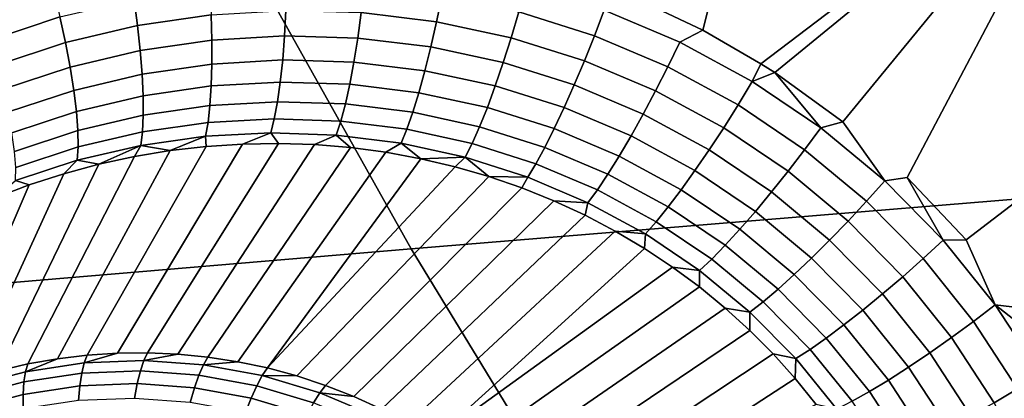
# Model space of a CAD drawing. Header units: metres. Extents: x -240 to 45, y -77 to 27.
# Tile 107 of 256: x -210.121 to -208.667, y -10.607 to -10.048. Entities that reach past the tile are written whole.
import ezdxf

# ---------------------------------------------------------------- set-up
doc = ezdxf.new("R2010")
doc.units = ezdxf.units.M
doc.layers.add('solid_102011X2', color=7, linetype='CONTINUOUS')

msp = doc.modelspace()

# ---------------------------------------------------------------- linework, layer by layer
at = {"layer": 'solid_102011X2'}
for points in [[(-209.11261, -10.063461, 270.569214), (-209.223923, -10.010486, 270.584839), (-208.995163, -9.60216, 270.499695)], [(-209.11261, -10.063461, 270.569214), (-208.995163, -9.60216, 270.499695), (-208.51825, -9.72712, 270.427612), (-209.026672, -10.113288, 270.556641)], [(-208.399078, -9.70048, 314.492523), (-209.863617, -9.813901, 312.890839), (-209.542786, -10.386547, 312.645905), (-208.08316, -10.266387, 314.249146)], [(-209.006302, -10.12637, 270.553558), (-209.026672, -10.113288, 270.556641), (-208.51825, -9.72712, 270.427612)], [(-208.905533, -10.199055, 270.537689), (-209.006302, -10.12637, 270.553558), (-208.51825, -9.72712, 270.427612)], [(-208.843781, -10.286234, 270.52774), (-208.905533, -10.199055, 270.537689), (-208.51825, -9.72712, 270.427612), (-208.810974, -10.281314, 270.521454)], [(-208.810974, -10.281314, 270.521454), (-208.51825, -9.72712, 270.427612), (-208.274811, -10.029978, 270.390778), (-208.723434, -10.372958, 270.50473)], [(-209.863617, -9.813901, 312.890839), (-211.319611, -9.92955, 311.290192), (-210.993881, -10.509097, 311.04361), (-209.542786, -10.386547, 312.645905)], [(-209.505356, -10.051239, 270.613831), (-209.616547, -10.037799, 270.629395), (-209.611954, -9.998597, 270.637634), (-209.497375, -10.01245, 270.62146)], [(-209.272324, -10.071971, 270.590332), (-209.383804, -10.036863, 270.605743), (-209.372955, -9.998057, 270.607391), (-209.258026, -10.034277, 270.59137)], [(-210.061447, -10.044152, 270.711212), (-210.167587, -10.079202, 270.732513), (-210.180298, -10.041491, 270.739044), (-210.071014, -10.005407, 270.71701)], [(-209.838165, -10.040893, 270.66272), (-209.946869, -10.056861, 270.680878), (-209.952087, -10.018229, 270.691193), (-209.840195, -10.001784, 270.672333)], [(-209.395187, -10.074913, 270.598755), (-209.505356, -10.051239, 270.613831), (-209.497375, -10.01245, 270.62146), (-209.383804, -10.036863, 270.605743)], [(-209.258026, -10.034277, 270.59137), (-209.223923, -10.010486, 270.584839), (-209.11261, -10.063461, 270.569214), (-209.146423, -10.081471, 270.575531)], [(-209.946869, -10.056861, 270.680878), (-210.053131, -10.082043, 270.700195), (-210.061447, -10.044152, 270.711212), (-209.952087, -10.018229, 270.691193)], [(-209.837112, -10.078423, 270.64801), (-209.942825, -10.093924, 270.665497), (-209.946869, -10.056861, 270.680878), (-209.838165, -10.040893, 270.66272)], [(-209.729828, -10.072174, 270.631531), (-209.837112, -10.078423, 270.64801), (-209.838165, -10.040893, 270.66272), (-209.727783, -10.034436, 270.645599)], [(-209.621765, -10.075465, 270.615936), (-209.729828, -10.072174, 270.631531), (-209.727783, -10.034436, 270.645599), (-209.616547, -10.037799, 270.629395)], [(-209.513809, -10.088534, 270.601044), (-209.621765, -10.075465, 270.615936), (-209.616547, -10.037799, 270.629395), (-209.505356, -10.051239, 270.613831)], [(-209.287109, -10.108947, 270.583954), (-209.395187, -10.074913, 270.598755), (-209.383804, -10.036863, 270.605743), (-209.272324, -10.071971, 270.590332)], [(-209.164078, -10.11772, 270.575073), (-209.272324, -10.071971, 270.590332), (-209.258026, -10.034277, 270.59137), (-209.146423, -10.081471, 270.575531)], [(-208.680664, -10.469327, 270.495178), (-208.723434, -10.372958, 270.50473), (-208.274811, -10.029978, 270.390778), (-208.643875, -10.473516, 270.487549)], [(-210.053131, -10.082043, 270.700195), (-210.156281, -10.116096, 270.720795), (-210.167587, -10.079202, 270.732513), (-210.061447, -10.044152, 270.711212)], [(-209.942825, -10.093924, 270.665497), (-210.046188, -10.118394, 270.684174), (-210.053131, -10.082043, 270.700195), (-209.946869, -10.056861, 270.680878)], [(-209.406906, -10.111522, 270.586578), (-209.513809, -10.088534, 270.601044), (-209.505356, -10.051239, 270.613831), (-209.395187, -10.074913, 270.598755)], [(-209.73262, -10.107664, 270.61261), (-209.837051, -10.113696, 270.628448), (-209.837112, -10.078423, 270.64801), (-209.729828, -10.072174, 270.631531)], [(-209.627502, -10.110915, 270.597595), (-209.73262, -10.107664, 270.61261), (-209.729828, -10.072174, 270.631531), (-209.621765, -10.075465, 270.615936)], [(-209.18219, -10.153279, 270.569244), (-209.287109, -10.108947, 270.583954), (-209.272324, -10.071971, 270.590332), (-209.164078, -10.11772, 270.575073)], [(-209.039352, -10.13946, 270.559723), (-209.146423, -10.081471, 270.575531), (-209.11261, -10.063461, 270.569214), (-209.026672, -10.113288, 270.556641)], [(-210.046188, -10.118394, 270.684174), (-210.146561, -10.151511, 270.704132), (-210.156281, -10.116096, 270.720795), (-210.053131, -10.082043, 270.700195)], [(-209.837051, -10.113696, 270.628448), (-209.940033, -10.128745, 270.645355), (-209.942825, -10.093924, 270.665497), (-209.837112, -10.078423, 270.64801)], [(-209.522568, -10.123662, 270.583252), (-209.627502, -10.110915, 270.597595), (-209.621765, -10.075465, 270.615936), (-209.513809, -10.088534, 270.601044)], [(-209.302094, -10.144535, 270.572327), (-209.406906, -10.111522, 270.586578), (-209.395187, -10.074913, 270.598755), (-209.287109, -10.108947, 270.583954)], [(-209.060287, -10.173929, 270.559784), (-209.164078, -10.11772, 270.575073), (-209.146423, -10.081471, 270.575531), (-209.039352, -10.13946, 270.559723)], [(-209.940033, -10.128745, 270.645355), (-210.040771, -10.152551, 270.663422), (-210.046188, -10.118394, 270.684174), (-209.942825, -10.093924, 270.665497)], [(-209.418747, -10.146026, 270.569366), (-209.522568, -10.123662, 270.583252), (-209.513809, -10.088534, 270.601044), (-209.406906, -10.111522, 270.586578)], [(-209.838013, -10.146075, 270.604431), (-209.938538, -10.160699, 270.620789), (-209.940033, -10.128745, 270.645355), (-209.837051, -10.113696, 270.628448)], [(-209.736115, -10.140265, 270.589111), (-209.838013, -10.146075, 270.604431), (-209.837051, -10.113696, 270.628448), (-209.73262, -10.107664, 270.61261)], [(-209.633652, -10.143507, 270.574677), (-209.736115, -10.140265, 270.589111), (-209.73262, -10.107664, 270.61261), (-209.627502, -10.110915, 270.597595)], [(-209.531479, -10.155989, 270.560852), (-209.633652, -10.143507, 270.574677), (-209.627502, -10.110915, 270.597595), (-209.522568, -10.123662, 270.583252)], [(-209.317017, -10.178094, 270.555695), (-209.418747, -10.146026, 270.569366), (-209.406906, -10.111522, 270.586578), (-209.302094, -10.144535, 270.572327)], [(-209.200409, -10.187508, 270.558167), (-209.302094, -10.144535, 270.572327), (-209.287109, -10.108947, 270.583954), (-209.18219, -10.153279, 270.569244)], [(-209.039352, -10.13946, 270.559723), (-209.026672, -10.113288, 270.556641), (-209.006302, -10.12637, 270.553558)], [(-210.040771, -10.152551, 270.663422), (-210.138626, -10.184803, 270.6828), (-210.146561, -10.151511, 270.704132), (-210.046188, -10.118394, 270.684174)], [(-209.938538, -10.160699, 270.620789), (-210.036957, -10.183894, 270.638336), (-210.040771, -10.152551, 270.663422), (-209.940033, -10.128745, 270.645355)], [(-209.430481, -10.177803, 270.547485), (-209.531479, -10.155989, 270.560852), (-209.522568, -10.123662, 270.583252), (-209.418747, -10.146026, 270.569366)], [(-209.081619, -10.207732, 270.554474), (-209.18219, -10.153279, 270.569244), (-209.164078, -10.11772, 270.575073), (-209.060287, -10.173929, 270.559784)], [(-208.93808, -10.207919, 270.543793), (-209.039352, -10.13946, 270.559723), (-209.006302, -10.12637, 270.553558)], [(-208.93808, -10.207919, 270.543793), (-209.006302, -10.12637, 270.553558), (-208.905533, -10.199055, 270.537689)], [(-209.74025, -10.169388, 270.561523), (-209.839935, -10.174975, 270.576385), (-209.838013, -10.146075, 270.604431), (-209.736115, -10.140265, 270.589111)], [(-209.640121, -10.172653, 270.547546), (-209.74025, -10.169388, 270.561523), (-209.736115, -10.140265, 270.589111), (-209.633652, -10.143507, 270.574677)], [(-209.54039, -10.184928, 270.534241), (-209.640121, -10.172653, 270.547546), (-209.633652, -10.143507, 270.574677), (-209.531479, -10.155989, 270.560852)], [(-209.218414, -10.219787, 270.542053), (-209.317017, -10.178094, 270.555695), (-209.302094, -10.144535, 270.572327), (-209.200409, -10.187508, 270.558167)], [(-208.962128, -10.240287, 270.544312), (-209.060287, -10.173929, 270.559784), (-209.039352, -10.13946, 270.559723), (-208.93808, -10.207919, 270.543793)], [(-210.036957, -10.183894, 270.638336), (-210.132614, -10.215372, 270.657196), (-210.138626, -10.184803, 270.6828), (-210.040771, -10.152551, 270.663422)], [(-209.839935, -10.174975, 270.576385), (-209.938385, -10.189205, 270.592255), (-209.938538, -10.160699, 270.620789), (-209.838013, -10.146075, 270.604431)], [(-209.441925, -10.206279, 270.521332), (-209.54039, -10.184928, 270.534241), (-209.531479, -10.155989, 270.560852), (-209.430481, -10.177803, 270.547485)], [(-209.331619, -10.209016, 270.534332), (-209.430481, -10.177803, 270.547485), (-209.418747, -10.146026, 270.569366), (-209.317017, -10.178094, 270.555695)], [(-209.102982, -10.240258, 270.543915), (-209.200409, -10.187508, 270.558167), (-209.18219, -10.153279, 270.569244), (-209.081619, -10.207732, 270.554474)], [(-209.938385, -10.189205, 270.592255), (-210.034836, -10.211859, 270.609375), (-210.036957, -10.183894, 270.638336), (-209.938538, -10.160699, 270.620789)], [(-209.744965, -10.194506, 270.530334), (-209.842804, -10.199874, 270.544769), (-209.839935, -10.174975, 270.576385), (-209.74025, -10.169388, 270.561523)], [(-209.64679, -10.197826, 270.516754), (-209.744965, -10.194506, 270.530334), (-209.74025, -10.169388, 270.561523), (-209.640121, -10.172653, 270.547546)], [(-209.549133, -10.209959, 270.503845), (-209.64679, -10.197826, 270.516754), (-209.640121, -10.172653, 270.547546), (-209.54039, -10.184928, 270.534241)], [(-208.986557, -10.272001, 270.53949), (-209.081619, -10.207732, 270.554474), (-209.060287, -10.173929, 270.559784), (-208.962128, -10.240287, 270.544312)], [(-210.034836, -10.211859, 270.609375), (-210.128616, -10.242666, 270.627777), (-210.132614, -10.215372, 270.657196), (-210.036957, -10.183894, 270.638336)], [(-209.842804, -10.199874, 270.544769), (-209.93956, -10.213749, 270.560303), (-209.938385, -10.189205, 270.592255), (-209.839935, -10.174975, 270.576385)], [(-209.452835, -10.230938, 270.491333), (-209.549133, -10.209959, 270.503845), (-209.54039, -10.184928, 270.534241), (-209.441925, -10.206279, 270.521332)], [(-209.345627, -10.236743, 270.508606), (-209.441925, -10.206279, 270.521332), (-209.430481, -10.177803, 270.547485), (-209.331619, -10.209016, 270.534332)], [(-209.23587, -10.249534, 270.521149), (-209.331619, -10.209016, 270.534332), (-209.317017, -10.178094, 270.555695), (-209.218414, -10.219787, 270.542053)], [(-209.123993, -10.27092, 270.528259), (-209.218414, -10.219787, 270.542053), (-209.200409, -10.187508, 270.558167), (-209.102982, -10.240258, 270.543915)], [(-209.93956, -10.213749, 270.560303), (-210.034424, -10.23594, 270.577026), (-210.034836, -10.211859, 270.609375), (-209.938385, -10.189205, 270.592255)], [(-209.846588, -10.220322, 270.510223), (-209.942047, -10.233889, 270.525452), (-209.93956, -10.213749, 270.560303), (-209.842804, -10.199874, 270.544769)], [(-209.750153, -10.215166, 270.496094), (-209.846588, -10.220322, 270.510223), (-209.842804, -10.199874, 270.544769), (-209.744965, -10.194506, 270.530334)], [(-209.653534, -10.218573, 270.482849), (-209.750153, -10.215166, 270.496094), (-209.744965, -10.194506, 270.530334), (-209.64679, -10.197826, 270.516754)], [(-209.557541, -10.230628, 270.470245), (-209.653534, -10.218573, 270.482849), (-209.64679, -10.197826, 270.516754), (-209.549133, -10.209959, 270.503845)], [(-208.843781, -10.286234, 270.52774), (-208.93808, -10.207919, 270.543793), (-208.905533, -10.199055, 270.537689)], [(-210.034424, -10.23594, 270.577026), (-210.12674, -10.266191, 270.595062), (-210.128616, -10.242666, 270.627777), (-210.034836, -10.211859, 270.609375)], [(-209.942047, -10.233889, 270.525452), (-210.035751, -10.2557, 270.541901), (-210.034424, -10.23594, 270.577026), (-209.93956, -10.213749, 270.560303)], [(-209.846588, -10.220322, 270.510223), (-209.750153, -10.215166, 270.496094), (-209.792007, -10.231732, 270.465027), (-209.845413, -10.235257, 270.4729)], [(-209.750153, -10.215166, 270.496094), (-209.738602, -10.230844, 270.457458), (-209.792007, -10.231732, 270.465027)], [(-209.750153, -10.215166, 270.496094), (-209.653534, -10.218573, 270.482849), (-209.685425, -10.232603, 270.450195), (-209.738602, -10.230844, 270.457458)], [(-209.463043, -10.251336, 270.458099), (-209.557541, -10.230628, 270.470245), (-209.549133, -10.209959, 270.503845), (-209.452835, -10.230938, 270.491333)], [(-209.358795, -10.260774, 270.479004), (-209.452835, -10.230938, 270.491333), (-209.441925, -10.206279, 270.521332), (-209.345627, -10.236743, 270.508606)], [(-209.252472, -10.27621, 270.49588), (-209.345627, -10.236743, 270.508606), (-209.331619, -10.209016, 270.534332), (-209.23587, -10.249534, 270.521149)], [(-209.010941, -10.302489, 270.529358), (-209.102982, -10.240258, 270.543915), (-209.081619, -10.207732, 270.554474), (-208.986557, -10.272001, 270.53949)], [(-208.870758, -10.316196, 270.528687), (-208.962128, -10.240287, 270.544312), (-208.93808, -10.207919, 270.543793), (-208.843781, -10.286234, 270.52774)], [(-209.792007, -10.231732, 270.465027), (-209.976654, -10.540278, 269.606018), (-210.021072, -10.543218, 269.615295), (-209.845413, -10.235257, 270.4729)], [(-209.738602, -10.230844, 270.457458), (-209.932098, -10.539794, 269.596924), (-209.976654, -10.540278, 269.606018), (-209.792007, -10.231732, 270.465027)], [(-209.846588, -10.220322, 270.510223), (-209.898682, -10.241431, 270.48111), (-209.942047, -10.233889, 270.525452)], [(-209.685425, -10.232603, 270.450195), (-209.887543, -10.541765, 269.588013), (-209.932098, -10.539794, 269.596924), (-209.738602, -10.230844, 270.457458)], [(-209.846588, -10.220322, 270.510223), (-209.845413, -10.235257, 270.4729), (-209.898682, -10.241431, 270.48111)], [(-209.653534, -10.218573, 270.482849), (-209.632599, -10.236971, 270.443207), (-209.685425, -10.232603, 270.450195)], [(-209.653534, -10.218573, 270.482849), (-209.557541, -10.230628, 270.470245), (-209.580322, -10.243933, 270.436401), (-209.632599, -10.236971, 270.443207)], [(-209.557541, -10.230628, 270.470245), (-209.528748, -10.253428, 270.42981), (-209.580322, -10.243933, 270.436401)], [(-209.463043, -10.251336, 270.458099), (-209.528748, -10.253428, 270.42981), (-209.557541, -10.230628, 270.470245)], [(-209.37088, -10.280675, 270.446106), (-209.463043, -10.251336, 270.458099), (-209.452835, -10.230938, 270.491333), (-209.358795, -10.260774, 270.479004)], [(-209.144257, -10.299162, 270.507812), (-209.23587, -10.249534, 270.521149), (-209.218414, -10.219787, 270.542053), (-209.123993, -10.27092, 270.528259)], [(-210.035751, -10.2557, 270.541901), (-210.126984, -10.285522, 270.559692), (-210.12674, -10.266191, 270.595062), (-210.034424, -10.23594, 270.577026)], [(-209.898682, -10.241431, 270.48111), (-210.065247, -10.548602, 269.624695), (-210.109024, -10.556417, 269.634186), (-209.951599, -10.250216, 270.489746)], [(-209.845413, -10.235257, 270.4729), (-210.021072, -10.543218, 269.615295), (-210.065247, -10.548602, 269.624695), (-209.898682, -10.241431, 270.48111)], [(-209.942047, -10.233889, 270.525452), (-210.004059, -10.261607, 270.498779), (-210.035751, -10.2557, 270.541901)], [(-209.942047, -10.233889, 270.525452), (-209.951599, -10.250216, 270.489746), (-210.004059, -10.261607, 270.498779)], [(-209.942047, -10.233889, 270.525452), (-209.898682, -10.241431, 270.48111), (-209.951599, -10.250216, 270.489746)], [(-209.632599, -10.236971, 270.443207), (-209.843124, -10.546186, 269.579315), (-209.887543, -10.541765, 269.588013), (-209.685425, -10.232603, 270.450195)], [(-209.632599, -10.236971, 270.443207), (-209.580322, -10.243933, 270.436401), (-209.798965, -10.553045, 269.570862), (-209.843124, -10.546186, 269.579315)], [(-209.580322, -10.243933, 270.436401), (-209.528748, -10.253428, 270.42981), (-209.755203, -10.56232, 269.562683), (-209.798965, -10.553045, 269.570862)], [(-209.267914, -10.299334, 270.466675), (-209.358795, -10.260774, 270.479004), (-209.345627, -10.236743, 270.508606), (-209.252472, -10.27621, 270.49588)], [(-209.034821, -10.331198, 270.51416), (-209.123993, -10.27092, 270.528259), (-209.102982, -10.240258, 270.543915), (-209.010941, -10.302489, 270.529358)], [(-208.898102, -10.345508, 270.524261), (-208.986557, -10.272001, 270.53949), (-208.962128, -10.240287, 270.544312), (-208.870758, -10.316196, 270.528687)], [(-209.951599, -10.250216, 270.489746), (-210.109024, -10.556417, 269.634186), (-210.152298, -10.566638, 269.643768), (-210.004059, -10.261607, 270.498779)], [(-210.126984, -10.285522, 270.559692), (-210.035751, -10.2557, 270.541901), (-210.055862, -10.275557, 270.50824), (-210.106903, -10.292038, 270.518127)], [(-210.035751, -10.2557, 270.541901), (-210.004059, -10.261607, 270.498779), (-210.055862, -10.275557, 270.50824)], [(-209.528748, -10.253428, 270.42981), (-209.478027, -10.265423, 270.423309), (-209.755203, -10.56232, 269.562683)], [(-209.463043, -10.251336, 270.458099), (-209.478027, -10.265423, 270.423309), (-209.528748, -10.253428, 270.42981)], [(-209.463043, -10.251336, 270.458099), (-209.428299, -10.279841, 270.416931), (-209.478027, -10.265423, 270.423309)], [(-209.37088, -10.280675, 270.446106), (-209.428299, -10.279841, 270.416931), (-209.463043, -10.251336, 270.458099)], [(-209.281921, -10.318487, 270.434052), (-209.37088, -10.280675, 270.446106), (-209.358795, -10.260774, 270.479004), (-209.267914, -10.299334, 270.466675)], [(-209.163406, -10.324475, 270.482941), (-209.252472, -10.27621, 270.49588), (-209.23587, -10.249534, 270.521149), (-209.144257, -10.299162, 270.507812)], [(-210.055862, -10.275557, 270.50824), (-210.194916, -10.579236, 269.653412), (-210.236771, -10.594174, 269.663086), (-210.106903, -10.292038, 270.518127)], [(-210.004059, -10.261607, 270.498779), (-210.152298, -10.566638, 269.643768), (-210.194916, -10.579236, 269.653412), (-210.055862, -10.275557, 270.50824)], [(-209.428299, -10.279841, 270.416931), (-209.71196, -10.573985, 269.554779), (-209.755203, -10.56232, 269.562683), (-209.478027, -10.265423, 270.423309)], [(-208.08316, -10.266387, 314.249146), (-209.542786, -10.386547, 312.645905), (-209.204025, -10.94313, 312.387268), (-207.749603, -10.816398, 313.992188)], [(-209.057785, -10.357611, 270.49411), (-209.144257, -10.299162, 270.507812), (-209.123993, -10.27092, 270.528259), (-209.034821, -10.331198, 270.51416)], [(-208.925308, -10.373638, 270.514557), (-209.010941, -10.302489, 270.529358), (-208.986557, -10.272001, 270.53949), (-208.898102, -10.345508, 270.524261)], [(-210.126984, -10.285522, 270.559692), (-210.106903, -10.292038, 270.518127), (-210.157013, -10.310994, 270.528473)], [(-209.3797, -10.296629, 270.410583), (-209.669357, -10.588005, 269.547211), (-209.71196, -10.573985, 269.554779), (-209.428299, -10.279841, 270.416931)], [(-209.37088, -10.280675, 270.446106), (-209.3797, -10.296629, 270.410583), (-209.428299, -10.279841, 270.416931)], [(-209.37088, -10.280675, 270.446106), (-209.281921, -10.318487, 270.434052), (-209.332336, -10.315696, 270.404266), (-209.3797, -10.296629, 270.410583)], [(-209.181107, -10.346402, 270.454071), (-209.267914, -10.299334, 270.466675), (-209.252472, -10.27621, 270.49588), (-209.163406, -10.324475, 270.482941)], [(-208.787323, -10.400952, 270.512817), (-208.870758, -10.316196, 270.528687), (-208.843781, -10.286234, 270.52774), (-208.757645, -10.373677, 270.511505)], [(-208.757645, -10.373677, 270.511505), (-208.843781, -10.286234, 270.52774), (-208.810974, -10.281314, 270.521454)], [(-208.757645, -10.373677, 270.511505), (-208.810974, -10.281314, 270.521454), (-208.723434, -10.372958, 270.50473)], [(-210.106903, -10.292038, 270.518127), (-210.236771, -10.594174, 269.663086), (-210.277725, -10.611408, 269.672729), (-210.157013, -10.310994, 270.528473)], [(-209.332336, -10.315696, 270.404266), (-209.627533, -10.604339, 269.539978), (-209.669357, -10.588005, 269.547211), (-209.3797, -10.296629, 270.410583)], [(-209.197037, -10.364546, 270.421783), (-209.281921, -10.318487, 270.434052), (-209.267914, -10.299334, 270.466675), (-209.181107, -10.346402, 270.454071)], [(-209.079407, -10.381249, 270.469635), (-209.163406, -10.324475, 270.482941), (-209.144257, -10.299162, 270.507812), (-209.057785, -10.357611, 270.49411)], [(-208.951904, -10.400079, 270.499725), (-209.034821, -10.331198, 270.51416), (-209.010941, -10.302489, 270.529358), (-208.925308, -10.373638, 270.514557)], [(-209.286316, -10.336986, 270.397949), (-209.586609, -10.622939, 269.533081), (-209.627533, -10.604339, 269.539978), (-209.332336, -10.315696, 270.404266)], [(-209.281921, -10.318487, 270.434052), (-209.286316, -10.336986, 270.397949), (-209.332336, -10.315696, 270.404266)], [(-209.281921, -10.318487, 270.434052), (-209.197037, -10.364546, 270.421783), (-209.241745, -10.360404, 270.391602), (-209.286316, -10.336986, 270.397949)], [(-208.817337, -10.42757, 270.508759), (-208.898102, -10.345508, 270.524261), (-208.870758, -10.316196, 270.528687), (-208.787323, -10.400952, 270.512817)], [(-209.099289, -10.401687, 270.441132), (-209.181107, -10.346402, 270.454071), (-209.163406, -10.324475, 270.482941), (-209.079407, -10.381249, 270.469635)], [(-208.977402, -10.424352, 270.480072), (-209.057785, -10.357611, 270.49411), (-209.034821, -10.331198, 270.51416), (-208.951904, -10.400079, 270.499725)], [(-209.241745, -10.360404, 270.391602), (-209.546707, -10.643752, 269.526581), (-209.586609, -10.622939, 269.533081), (-209.286316, -10.336986, 270.397949)], [(-209.117081, -10.418553, 270.409088), (-209.197037, -10.364546, 270.421783), (-209.181107, -10.346402, 270.454071), (-209.099289, -10.401687, 270.441132)], [(-208.847168, -10.453052, 270.49939), (-208.925308, -10.373638, 270.514557), (-208.898102, -10.345508, 270.524261), (-208.817337, -10.42757, 270.508759)], [(-209.241745, -10.360404, 270.391602), (-209.1987, -10.385892, 270.385193), (-209.507935, -10.666715, 269.520477), (-209.546707, -10.643752, 269.526581)], [(-209.197037, -10.364546, 270.421783), (-209.1987, -10.385892, 270.385193), (-209.241745, -10.360404, 270.391602)], [(-209.001343, -10.446019, 270.455902), (-209.079407, -10.381249, 270.469635), (-209.057785, -10.357611, 270.49411), (-208.977402, -10.424352, 270.480072)], [(-209.197037, -10.364546, 270.421783), (-209.117081, -10.418553, 270.409088), (-209.157257, -10.413354, 270.378662), (-209.1987, -10.385892, 270.385193)], [(-208.876251, -10.476933, 270.484894), (-208.951904, -10.400079, 270.499725), (-208.925308, -10.373638, 270.514557), (-208.847168, -10.453052, 270.49939)], [(-208.712784, -10.493664, 270.496796), (-208.787323, -10.400952, 270.512817), (-208.757645, -10.373677, 270.511505), (-208.680664, -10.469327, 270.495178)], [(-208.680664, -10.469327, 270.495178), (-208.757645, -10.373677, 270.511505), (-208.723434, -10.372958, 270.50473)], [(-209.542786, -10.386547, 312.645905), (-210.993881, -10.509097, 311.04361), (-210.649948, -11.072417, 310.783234), (-209.204025, -10.94313, 312.387268)], [(-209.1987, -10.385892, 270.385193), (-209.157257, -10.413354, 270.378662), (-209.507935, -10.666715, 269.520477)], [(-209.0233, -10.46469, 270.427673), (-209.099289, -10.401687, 270.441132), (-209.079407, -10.381249, 270.469635), (-209.001343, -10.446019, 270.455902)], [(-209.042847, -10.480025, 270.395935), (-209.117081, -10.418553, 270.409088), (-209.099289, -10.401687, 270.441132), (-209.0233, -10.46469, 270.427673)], [(-208.904068, -10.498785, 270.465546), (-208.977402, -10.424352, 270.480072), (-208.951904, -10.400079, 270.499725), (-208.876251, -10.476933, 270.484894)], [(-208.745209, -10.517333, 270.493011), (-208.817337, -10.42757, 270.508759), (-208.787323, -10.400952, 270.512817), (-208.712784, -10.493664, 270.496796)], [(-209.117477, -10.442737, 270.37204), (-209.470398, -10.691762, 269.514771), (-209.507935, -10.666715, 269.520477), (-209.157257, -10.413354, 270.378662)], [(-209.117081, -10.418553, 270.409088), (-209.117477, -10.442737, 270.37204), (-209.157257, -10.413354, 270.378662)], [(-209.117081, -10.418553, 270.409088), (-209.042847, -10.480025, 270.395935), (-209.079407, -10.473952, 270.365326), (-209.117477, -10.442737, 270.37204)], [(-208.93013, -10.518212, 270.441681), (-209.001343, -10.446019, 270.455902), (-208.977402, -10.424352, 270.480072), (-208.904068, -10.498785, 270.465546)], [(-208.777374, -10.539907, 270.483917), (-208.847168, -10.453052, 270.49939), (-208.817337, -10.42757, 270.508759), (-208.745209, -10.517333, 270.493011)], [(-209.079407, -10.473952, 270.365326), (-209.434219, -10.718818, 269.509491), (-209.470398, -10.691762, 269.514771), (-209.117477, -10.442737, 270.37204)], [(-208.953949, -10.534863, 270.413727), (-209.0233, -10.46469, 270.427673), (-209.001343, -10.446019, 270.455902), (-208.93013, -10.518212, 270.441681)], [(-208.975113, -10.548438, 270.382202), (-209.042847, -10.480025, 270.395935), (-209.0233, -10.46469, 270.427673), (-208.953949, -10.534863, 270.413727)], [(-208.80867, -10.560977, 270.469727), (-208.876251, -10.476933, 270.484894), (-208.847168, -10.453052, 270.49939), (-208.777374, -10.539907, 270.483917)], [(-209.043091, -10.506964, 270.358429), (-209.399521, -10.747806, 269.504669), (-209.434219, -10.718818, 269.509491), (-209.079407, -10.473952, 270.365326)], [(-209.042847, -10.480025, 270.395935), (-209.043091, -10.506964, 270.358429), (-209.079407, -10.473952, 270.365326)], [(-208.838562, -10.580162, 270.450623), (-208.904068, -10.498785, 270.465546), (-208.876251, -10.476933, 270.484894), (-208.80867, -10.560977, 270.469727)], [(-208.647903, -10.593244, 270.480713), (-208.712784, -10.493664, 270.496796), (-208.680664, -10.469327, 270.495178), (-208.613647, -10.57206, 270.478882)], [(-208.680664, -10.469327, 270.495178), (-208.643875, -10.473516, 270.487549), (-208.607437, -10.526885, 270.478821)], [(-208.613647, -10.57206, 270.478882), (-208.680664, -10.469327, 270.495178), (-208.607437, -10.526885, 270.478821)], [(-209.042847, -10.480025, 270.395935), (-208.975113, -10.548438, 270.382202), (-209.008606, -10.541688, 270.35141), (-209.043091, -10.506964, 270.358429)], [(-208.682449, -10.613749, 270.477142), (-208.745209, -10.517333, 270.493011), (-208.712784, -10.493664, 270.496796), (-208.647903, -10.593244, 270.480713)], [(-209.008606, -10.541688, 270.35141), (-209.366364, -10.778638, 269.500336), (-209.399521, -10.747806, 269.504669), (-209.043091, -10.506964, 270.358429)], [(-208.866501, -10.597117, 270.427002), (-208.93013, -10.518212, 270.441681), (-208.904068, -10.498785, 270.465546), (-208.838562, -10.580162, 270.450623)], [(-208.891968, -10.611535, 270.399261), (-208.953949, -10.534863, 270.413727), (-208.93013, -10.518212, 270.441681), (-208.866501, -10.597117, 270.427002)], [(-208.716644, -10.633202, 270.468292), (-208.777374, -10.539907, 270.483917), (-208.745209, -10.517333, 270.493011), (-208.682449, -10.613749, 270.477142)], [(-208.91452, -10.623155, 270.36792), (-208.975113, -10.548438, 270.382202), (-208.953949, -10.534863, 270.413727), (-208.891968, -10.611535, 270.399261)], [(-210.025528, -10.554764, 269.588989), (-210.112473, -10.567812, 269.607666), (-210.065247, -10.548602, 269.624695), (-210.021072, -10.543218, 269.615295)], [(-210.112473, -10.567812, 269.607666), (-210.109024, -10.556417, 269.634186), (-210.065247, -10.548602, 269.624695)], [(-210.025528, -10.554764, 269.588989), (-209.937561, -10.55138, 269.570831), (-209.942703, -10.566723, 269.546661), (-210.029251, -10.570052, 269.564514)], [(-209.937561, -10.55138, 269.570831), (-210.025528, -10.554764, 269.588989), (-209.976654, -10.540278, 269.606018), (-209.932098, -10.539794, 269.596924)], [(-210.025528, -10.554764, 269.588989), (-210.021072, -10.543218, 269.615295), (-209.976654, -10.540278, 269.606018)], [(-209.937561, -10.55138, 269.570831), (-209.849594, -10.5577, 269.553436), (-209.856155, -10.57294, 269.529541), (-209.942703, -10.566723, 269.546661)], [(-209.937561, -10.55138, 269.570831), (-209.932098, -10.539794, 269.596924), (-209.887543, -10.541765, 269.588013)], [(-209.849594, -10.5577, 269.553436), (-209.937561, -10.55138, 269.570831), (-209.887543, -10.541765, 269.588013), (-209.843124, -10.546186, 269.579315)], [(-209.849594, -10.5577, 269.553436), (-209.843124, -10.546186, 269.579315), (-209.798965, -10.553045, 269.570862)], [(-208.975967, -10.578092, 270.344208), (-209.334885, -10.811226, 269.496429), (-209.366364, -10.778638, 269.500336), (-209.008606, -10.541688, 270.35141)], [(-208.975113, -10.548438, 270.382202), (-208.975967, -10.578092, 270.344208), (-209.008606, -10.541688, 270.35141)], [(-208.975113, -10.548438, 270.382202), (-208.91452, -10.623155, 270.36792), (-208.945236, -10.616102, 270.336884), (-208.975967, -10.578092, 270.344208)], [(-208.749878, -10.651254, 270.454285), (-208.80867, -10.560977, 270.469727), (-208.777374, -10.539907, 270.483917), (-208.716644, -10.633202, 270.468292)], [(-210.112473, -10.567812, 269.607666), (-210.197388, -10.590372, 269.626678), (-210.152298, -10.566638, 269.643768), (-210.109024, -10.556417, 269.634186)], [(-210.112473, -10.567812, 269.607666), (-210.025528, -10.554764, 269.588989), (-210.029251, -10.570052, 269.564514), (-210.114792, -10.582889, 269.582916)], [(-209.849594, -10.5577, 269.553436), (-209.762665, -10.573649, 269.536987), (-209.770645, -10.588632, 269.513367), (-209.856155, -10.57294, 269.529541)], [(-209.762665, -10.573649, 269.536987), (-209.849594, -10.5577, 269.553436), (-209.798965, -10.553045, 269.570862), (-209.755203, -10.56232, 269.562683)], [(-209.762665, -10.573649, 269.536987), (-209.755203, -10.56232, 269.562683), (-209.71196, -10.573985, 269.554779)], [(-208.78154, -10.667578, 270.435394), (-208.838562, -10.580162, 270.450623), (-208.80867, -10.560977, 270.469727), (-208.749878, -10.651254, 270.454285)], [(-210.197388, -10.590372, 269.626678), (-210.112473, -10.567812, 269.607666), (-210.114792, -10.582889, 269.582916), (-210.198334, -10.605083, 269.601593)], [(-210.114792, -10.582889, 269.582916), (-210.029251, -10.570052, 269.564514), (-210.03215, -10.588748, 269.542419), (-210.115906, -10.601317, 269.560425)], [(-210.029251, -10.570052, 269.564514), (-209.942703, -10.566723, 269.546661), (-209.947403, -10.585488, 269.524933), (-210.03215, -10.588748, 269.542419)], [(-209.942703, -10.566723, 269.546661), (-209.856155, -10.57294, 269.529541), (-209.862671, -10.591577, 269.508179), (-209.947403, -10.585488, 269.524933)], [(-209.856155, -10.57294, 269.529541), (-209.770645, -10.588632, 269.513367), (-209.778931, -10.60694, 269.49234), (-209.862671, -10.591577, 269.508179)], [(-209.762665, -10.573649, 269.536987), (-209.677811, -10.599043, 269.521698), (-209.687149, -10.613614, 269.498322), (-209.770645, -10.588632, 269.513367)], [(-209.677811, -10.599043, 269.521698), (-209.762665, -10.573649, 269.536987), (-209.71196, -10.573985, 269.554779), (-209.669357, -10.588005, 269.547211)], [(-208.975967, -10.578092, 270.344208), (-208.945236, -10.616102, 270.336884), (-209.334885, -10.811226, 269.496429)], [(-208.811066, -10.681879, 270.411926), (-208.866501, -10.597117, 270.427002), (-208.838562, -10.580162, 270.450623), (-208.78154, -10.667578, 270.435394)], [(-210.198334, -10.605083, 269.601593), (-210.114792, -10.582889, 269.582916), (-210.115906, -10.601317, 269.560425), (-210.197693, -10.623049, 269.578735)], [(-210.115906, -10.601317, 269.560425), (-210.03215, -10.588748, 269.542419), (-210.034164, -10.610456, 269.523163), (-210.115799, -10.622707, 269.54071)], [(-210.03215, -10.588748, 269.542419), (-209.947403, -10.585488, 269.524933), (-209.951569, -10.60728, 269.506104), (-210.034164, -10.610456, 269.523163)], [(-209.947403, -10.585488, 269.524933), (-209.862671, -10.591577, 269.508179), (-209.868988, -10.613214, 269.489777), (-209.951569, -10.60728, 269.506104)], [(-209.862671, -10.591577, 269.508179), (-209.778931, -10.60694, 269.49234), (-209.787369, -10.628188, 269.474335), (-209.868988, -10.613214, 269.489777)], [(-209.770645, -10.588632, 269.513367), (-209.687149, -10.613614, 269.498322), (-209.697189, -10.631401, 269.4776), (-209.778931, -10.60694, 269.49234)], [(-209.677811, -10.599043, 269.521698), (-209.669357, -10.588005, 269.547211), (-209.627533, -10.604339, 269.539978)], [(-208.62973, -10.715719, 270.461304), (-208.682449, -10.613749, 270.477142), (-208.647903, -10.593244, 270.480713), (-208.593399, -10.69855, 270.464722)], [(-210.197693, -10.623049, 269.578735), (-210.115906, -10.601317, 269.560425), (-210.115799, -10.622707, 269.54071), (-210.195511, -10.643888, 269.558563)], [(-209.778931, -10.60694, 269.49234), (-209.697189, -10.631401, 269.4776), (-209.707703, -10.652029, 269.459961), (-209.787369, -10.628188, 269.474335)], [(-209.677811, -10.599043, 269.521698), (-209.596008, -10.63358, 269.507721), (-209.606674, -10.647593, 269.484558), (-209.687149, -10.613614, 269.498322)], [(-209.596008, -10.63358, 269.507721), (-209.677811, -10.599043, 269.521698), (-209.627533, -10.604339, 269.539978), (-209.586609, -10.622939, 269.533081)], [(-208.837921, -10.693898, 270.384369), (-208.891968, -10.611535, 270.399261), (-208.866501, -10.597117, 270.427002), (-208.811066, -10.681879, 270.411926)]]:
    msp.add_3dface(points, dxfattribs=at)

doc.saveas('drawing.dxf')
